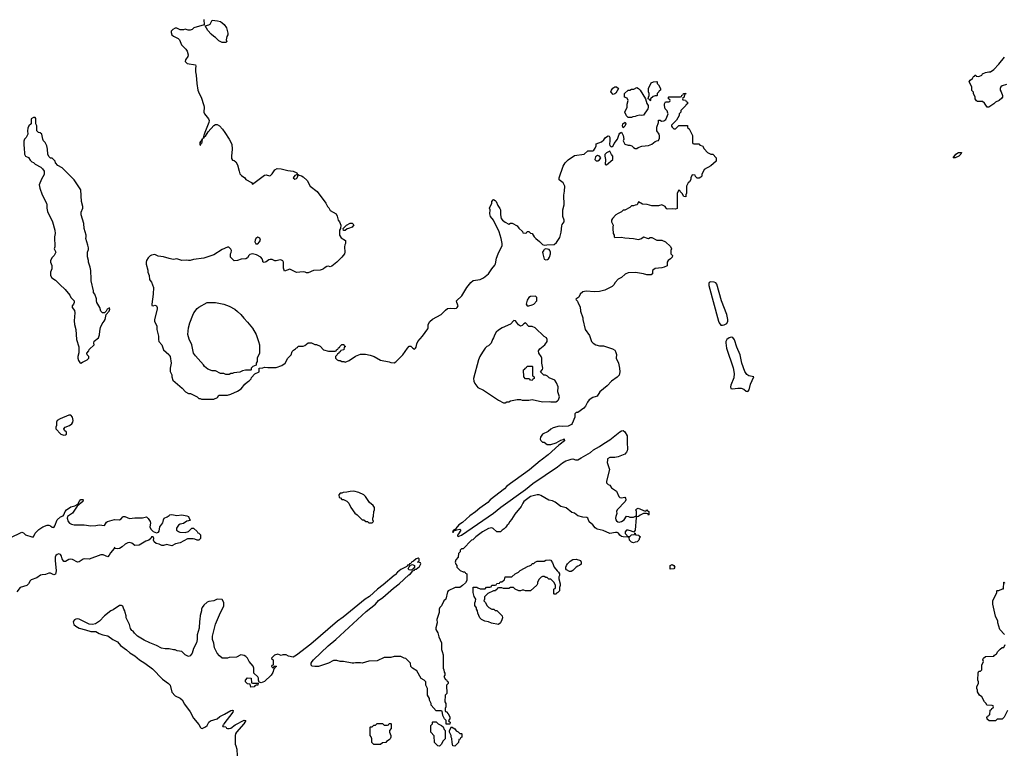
# Model space of a CAD drawing. Header units: inches. Extents: x 1861287 to 2052918, y 204622 to 437896.
# Tile 5 of 215: x 1908225 to 1919914, y 276520 to 285228. Entities that reach past the tile are written whole.
import ezdxf

# ---------------------------------------------------------------- set-up
doc = ezdxf.new("R2010")
doc.units = ezdxf.units.IN
doc.header["$MEASUREMENT"] = 0
for name, color, linetype in [('B9207', 7, 'Continuous'), ('B9208', 7, 'Continuous'), ('B9217', 7, 'Continuous'), ('B9218', 7, 'Continuous')]:
    doc.layers.add(name, color=color, linetype=linetype)

msp = doc.modelspace()

# ---------------------------------------------------------------- linework, layer by layer
at = {"layer": 'B9207', "color": 5}
for points, elevation in [([(1908110, 279079), (1908250, 279143), (1908270, 279138), (1908295, 279115), (1908370, 279088), (1908389, 279091), (1908407, 279133), (1908450, 279176), (1908498, 279210), (1908550, 279227), (1908570, 279227), (1908590, 279221), (1908610, 279206), (1908630, 279202), (1908641, 279219), (1908668, 279292), (1908710, 279327), (1908740, 279340), (1908750, 279350), (1908764, 279390), (1908780, 279410), (1908830, 279445), (1908881, 279459), (1908906, 279474), (1908918, 279482), (1908929, 279510), (1908950, 279532), (1908974, 279534), (1908977, 279530), (1908973, 279507), (1908906, 279454), (1908850, 279370), (1908791, 279330), (1908787, 279310), (1908800, 279270), (1908817, 279250), (1908839, 279239), (1908872, 279232), (1908990, 279233), (1909070, 279221), (1909130, 279223), (1909170, 279230), (1909230, 279225), (1909255, 279265), (1909267, 279273), (1909350, 279296), (1909410, 279292), (1909430, 279302), (1909450, 279328), (1909458, 279330), (1909472, 279332), (1909530, 279306), (1909590, 279315), (1909684, 279316), (1909730, 279327), (1909750, 279308), (1909773, 279270), (1909777, 279250), (1909770, 279210), (1909781, 279181), (1909810, 279153), (1909850, 279138), (1909874, 279146), (1909882, 279158), (1909890, 279210), (1909923, 279257), (1909929, 279270), (1909930, 279292), (1909939, 279310), (1909975, 279325), (1910000, 279344)], 120), ([(1910000, 278990), (1909970, 278998), (1909933, 278987), (1909912, 278988), (1909882, 279002), (1909845, 279010), (1909821, 279030), (1909814, 279050), (1909819, 279070), (1909810, 279088), (1909790, 279088), (1909781, 279070), (1909759, 279050), (1909722, 279038), (1909643, 278990), (1909590, 278987), (1909555, 279015), (1909530, 279022), (1909510, 279020), (1909476, 279004), (1909442, 278970), (1909410, 278952), (1909387, 278947), (1909358, 278950), (1909350, 278966), (1909347, 278950), (1909302, 278898), (1909288, 278870), (1909270, 278854), (1909216, 278876), (1909186, 278874), (1909050, 278824), (1908990, 278828), (1908977, 278823), (1908930, 278792), (1908910, 278787), (1908850, 278821), (1908830, 278825), (1908810, 278820), (1908770, 278795), (1908750, 278795), (1908728, 278828), (1908721, 278861), (1908710, 278879), (1908690, 278887), (1908670, 278881), (1908653, 278867), (1908646, 278850), (1908644, 278810), (1908656, 278684), (1908650, 278647), (1908630, 278637), (1908590, 278658), (1908570, 278660), (1908530, 278642), (1908490, 278640), (1908470, 278634), (1908430, 278601), (1908362, 278578), (1908350, 278566), (1908329, 278531), (1908310, 278513), (1908230, 278489), (1908190, 278438)], 120), ([(1910000, 277761), (1909950, 277761), (1909910, 277769), (1909850, 277801), (1909768, 277830), (1909702, 277862), (1909622, 277910), (1909586, 277946), (1909570, 277968), (1909556, 277976), (1909540, 278000), (1909529, 278050), (1909489, 278129), (1909489, 278150), (1909475, 278190), (1909473, 278213), (1909462, 278230), (1909450, 278266), (1909435, 278275), (1909410, 278274), (1909336, 278224), (1909305, 278210), (1909230, 278153), (1909172, 278088), (1909123, 278057), (1909090, 278049), (1909050, 278052), (1908930, 278113), (1908910, 278117), (1908890, 278114), (1908874, 278106), (1908863, 278090), (1908861, 278079), (1908868, 278050), (1908890, 278028), (1908930, 278004), (1909007, 277987), (1909070, 277966), (1909130, 277964), (1909170, 277941), (1909210, 277927), (1909270, 277916), (1909330, 277871), (1909384, 277844), (1909421, 277801), (1909491, 277750), (1909533, 277713), (1909590, 277677), (1909647, 277630), (1909711, 277590), (1909801, 277521), (1909919, 277399), (1909991, 277350), (1910000, 277341)], 140)]:
    msp.add_lwpolyline(points, dxfattribs=dict(at, elevation=elevation))
at = {"layer": 'B9208', "color": 5, "elevation": 140}
for points in [[(1908390, 284068), (1908362, 284050), (1908362, 283990), (1908332, 283968), (1908320, 283940), (1908316, 283910), (1908322, 283870), (1908302, 283830), (1908282, 283810), (1908272, 283788), (1908272, 283732), (1908278, 283710), (1908281, 283630), (1908292, 283610), (1908331, 283591), (1908350, 283562), (1908370, 283542), (1908390, 283532), (1908410, 283512), (1908477, 283477), (1908497, 283457), (1908514, 283430), (1908514, 283390), (1908484, 283336), (1908454, 283266), (1908462, 283230), (1908491, 283150), (1908541, 283050), (1908546, 283030), (1908547, 282990), (1908556, 282950), (1908616, 282830), (1908641, 282730), (1908645, 282690), (1908638, 282650), (1908642, 282530), (1908634, 282510), (1908652, 282470), (1908634, 282430), (1908610, 282406), (1908592, 282370), (1908592, 282350), (1908606, 282310), (1908606, 282270), (1908591, 282230), (1908592, 282192), (1908605, 282165), (1908650, 282138), (1908703, 282083), (1908766, 282026), (1908820, 281960), (1908832, 281930), (1908871, 281890), (1908871, 281870), (1908862, 281850), (1908847, 281833), (1908846, 281810), (1908875, 281775), (1908881, 281750), (1908872, 281652), (1908876, 281610), (1908891, 281550), (1908898, 281430), (1908925, 281345), (1908927, 281273), (1908914, 281230), (1908914, 281210), (1908922, 281182), (1908940, 281160), (1908950, 281152), (1908970, 281162), (1909026, 281190), (1909046, 281210), (1909046, 281230), (1909026, 281250), (1909022, 281270), (1909044, 281296), (1909050, 281312), (1909108, 281370), (1909104, 281390), (1909110, 281412), (1909162, 281450), (1909173, 281487), (1909175, 281530), (1909185, 281575), (1909203, 281617), (1909229, 281650), (1909239, 281670), (1909253, 281727), (1909288, 281770), (1909293, 281793), (1909290, 281806), (1909262, 281790), (1909252, 281768), (1909233, 281747), (1909207, 281747), (1909186, 281770), (1909178, 281810), (1909142, 281870), (1909135, 281890), (1909135, 281915), (1909115, 281970), (1909102, 281990), (1909102, 282010), (1909075, 282130), (1909075, 282190), (1909069, 282209), (1909069, 282249), (1909062, 282290), (1909042, 282350), (1909042, 282370), (1909028, 282412), (1909028, 282470), (1909040, 282500), (1909040, 282520), (1909035, 282550), (1909009, 282630), (1909015, 282650), (1909015, 282670), (1908989, 282750), (1908988, 282808), (1908955, 282910), (1908956, 282944), (1908975, 282990), (1908975, 283010), (1908958, 283070), (1908949, 283210), (1908870, 283329), (1908730, 283469), (1908676, 283496), (1908648, 283528), (1908646, 283550), (1908610, 283586), (1908590, 283586), (1908570, 283606), (1908558, 283630), (1908555, 283690), (1908548, 283730), (1908528, 283770), (1908508, 283790), (1908498, 283810), (1908486, 283870), (1908467, 283887), (1908448, 283888), (1908428, 283908), (1908428, 283970), (1908418, 283990), (1908415, 284055), (1908410, 284066)], [(1908807, 280533), (1908705, 280490), (1908671, 280470), (1908663, 280450), (1908662, 280410), (1908654, 280390), (1908654, 280370), (1908712, 280310), (1908750, 280296), (1908770, 280301), (1908782, 280310), (1908782, 280330), (1908758, 280350), (1908748, 280372), (1908766, 280390), (1908815, 280410), (1908842, 280430), (1908854, 280450), (1908859, 280470), (1908853, 280510), (1908830, 280532)]]:
    msp.add_lwpolyline(points, close=True, dxfattribs=at)
msp.add_lwpolyline([(1910000, 282393), (1909930, 282414), (1909870, 282422), (1909830, 282439), (1909790, 282434), (1909774, 282426), (1909750, 282402), (1909731, 282370), (1909727, 282350), (1909727, 282327), (1909744, 282256), (1909745, 282230), (1909761, 282190), (1909765, 282145), (1909772, 282132), (1909790, 282114), (1909814, 282050), (1909811, 281971), (1909792, 281852), (1909794, 281834), (1909810, 281832), (1909830, 281838), (1909850, 281832), (1909858, 281810), (1909858, 281790), (1909826, 281670), (1909826, 281650), (1909851, 281590), (1909851, 281550), (1909871, 281470), (1909871, 281430), (1909878, 281410), (1909911, 281370), (1909931, 281311), (1909994, 281254), (1910000, 281246)], dxfattribs=at)
at = {"layer": 'B9217', "color": 5}
for points, elevation in [([(1915203, 280000), (1915199, 279970), (1915227, 279890), (1915191, 279750), (1915191, 279731), (1915210, 279712), (1915230, 279702), (1915252, 279672), (1915311, 279631), (1915338, 279570), (1915350, 279558), (1915370, 279551), (1915410, 279562), (1915418, 279550), (1915421, 279530), (1915411, 279510), (1915318, 279410), (1915311, 279390), (1915315, 279365), (1915301, 279330), (1915298, 279310), (1915301, 279290), (1915310, 279278), (1915327, 279267), (1915343, 279263), (1915368, 279270), (1915402, 279290), (1915430, 279334), (1915452, 279332), (1915470, 279322), (1915510, 279322), (1915534, 279334), (1915546, 279334), (1915548, 279390), (1915538, 279410), (1915550, 279422), (1915569, 279431), (1915650, 279394), (1915662, 279398), (1915670, 279411), (1915678, 279398), (1915694, 279390), (1915694, 279350), (1915690, 279346), (1915682, 279362), (1915667, 279367), (1915630, 279368), (1915590, 279348), (1915570, 279329), (1915552, 279328), (1915542, 279318), (1915531, 279169), (1915514, 279146), (1915490, 279158), (1915450, 279169), (1915430, 279168), (1915412, 279150), (1915412, 279130), (1915434, 279110), (1915438, 279098), (1915450, 279094), (1915470, 279094), (1915490, 279114), (1915522, 279118), (1915526, 279134), (1915530, 279134), (1915534, 279114), (1915574, 279110), (1915578, 279098), (1915594, 279090), (1915582, 279078), (1915574, 279050), (1915554, 279030), (1915533, 279027), (1915510, 279018), (1915490, 279026), (1915466, 279050), (1915462, 279082), (1915447, 279087), (1915390, 279089), (1915370, 279095), (1915349, 279109), (1915332, 279132), (1915319, 279139), (1915300, 279140), (1915230, 279129), (1915150, 279164), (1915082, 279182), (1915058, 279198), (1915029, 279230), (1914986, 279266), (1914968, 279310), (1914958, 279318), (1914910, 279324), (1914850, 279339), (1914810, 279369), (1914780, 279380), (1914712, 279432), (1914649, 279449), (1914583, 279503), (1914550, 279517), (1914506, 279526), (1914410, 279582), (1914390, 279589), (1914370, 279589), (1914288, 279570), (1914211, 279510), (1914196, 279490), (1914178, 279450), (1914102, 279358), (1914065, 279295), (1914042, 279270), (1914024, 279236), (1914012, 279228), (1913997, 279203), (1913977, 279183), (1913954, 279170), (1913934, 279150), (1913890, 279148), (1913846, 279190), (1913830, 279198), (1913790, 279189), (1913718, 279150), (1913638, 279090), (1913606, 279054), (1913590, 279048), (1913490, 278946), (1913470, 278946), (1913454, 278930), (1913454, 278910), (1913434, 278890), (1913432, 278848), (1913404, 278816), (1913394, 278790), (1913404, 278764), (1913414, 278750), (1913414, 278730), (1913454, 278690), (1913490, 278674), (1913510, 278674), (1913518, 278658), (1913534, 278650), (1913532, 278570), (1913517, 278543), (1913482, 278510), (1913450, 278489), (1913393, 278487), (1913310, 278448), (1913302, 278438), (1913282, 278350), (1913262, 278330), (1913232, 278270), (1913211, 278249), (1913205, 278230), (1913205, 278190), (1913178, 278110), (1913181, 278070), (1913167, 278010), (1913167, 277990), (1913187, 277950), (1913201, 277901), (1913231, 277831), (1913232, 277752), (1913242, 277730), (1913252, 277690), (1913252, 277530), (1913262, 277510), (1913264, 277484), (1913272, 277470), (1913272, 277448), (1913262, 277430), (1913278, 277398), (1913290, 277394), (1913298, 277378), (1913312, 277370), (1913312, 277350), (1913293, 277327), (1913294, 277230), (1913274, 277210), (1913272, 277130), (1913282, 277110), (1913282, 277070), (1913274, 277050), (1913274, 277030), (1913278, 277018), (1913290, 277014), (1913312, 276990), (1913332, 276952), (1913332, 276928), (1913314, 276910), (1913318, 276898), (1913334, 276890), (1913333, 276867), (1913287, 276867), (1913286, 276910), (1913266, 276930), (1913248, 276970), (1913242, 277022), (1913230, 277026), (1913170, 277026), (1913108, 277090), (1913108, 277110), (1913089, 277149), (1913088, 277170), (1913068, 277210), (1913066, 277290), (1913048, 277328), (1913046, 277370), (1913026, 277390), (1912989, 277409), (1912940, 277500), (1912889, 277529), (1912869, 277549), (1912866, 277590), (1912807, 277647), (1912790, 277648), (1912750, 277668), (1912670, 277668), (1912630, 277658), (1912550, 277658), (1912470, 277618), (1912370, 277613), (1912290, 277589), (1912270, 277594), (1912210, 277595), (1912190, 277589), (1912170, 277589), (1912070, 277609), (1912029, 277609), (1911990, 277622), (1911950, 277622), (1911890, 277589), (1911774, 277550), (1911730, 277549), (1911695, 277555), (1911685, 277565), (1911687, 277590), (1911695, 277610), (1911712, 277630), (1911886, 277794), (1911978, 277870), (1912338, 278202), (1912450, 278289), (1912485, 278335), (1912537, 278370), (1912661, 278479), (1912729, 278530), (1912843, 278637), (1912864, 278650), (1912893, 278687), (1912910, 278694), (1912915, 278705), (1912930, 278707), (1912970, 278738), (1912986, 278770), (1912982, 278782), (1912948, 278790), (1912962, 278798), (1912966, 278810), (1912966, 278830), (1912955, 278835), (1912930, 278828), (1912899, 278801), (1912878, 278790), (1912867, 278773), (1912854, 278770), (1912846, 278754), (1912830, 278752), (1912821, 278739), (1912750, 278700), (1912711, 278670), (1912682, 278638), (1912670, 278631), (1912540, 278520), (1912473, 278470), (1912377, 278383), (1912325, 278350), (1912065, 278135), (1911999, 278090), (1911683, 277817), (1911510, 277684), (1911470, 277663), (1911414, 277674), (1911390, 277688), (1911350, 277688), (1911330, 277682), (1911290, 277695), (1911250, 277686), (1911214, 277650), (1911218, 277638), (1911234, 277630), (1911234, 277566), (1911218, 277562), (1911214, 277550), (1911230, 277534), (1911242, 277538), (1911246, 277554), (1911270, 277554), (1911274, 277550), (1911258, 277542), (1911254, 277530), (1911242, 277518), (1911230, 277478), (1911210, 277446), (1911130, 277373), (1911090, 277355), (1911066, 277366), (1911058, 277390), (1911058, 277410), (1911050, 277426), (1911006, 277470), (1911006, 277530), (1910996, 277556), (1910948, 277610), (1910928, 277650), (1910908, 277670), (1910890, 277682), (1910850, 277688), (1910797, 277663), (1910710, 277658), (1910690, 277648), (1910630, 277648), (1910596, 277676), (1910569, 277709), (1910538, 277770), (1910528, 277828), (1910515, 277870), (1910515, 277910), (1910549, 278051), (1910595, 278165), (1910648, 278270), (1910648, 278310), (1910627, 278347), (1910570, 278348), (1910530, 278328), (1910470, 278322), (1910450, 278315), (1910410, 278278), (1910392, 278250), (1910385, 278230), (1910385, 278210), (1910366, 278154), (1910365, 278110), (1910358, 278090), (1910355, 278005), (1910332, 277928), (1910331, 277870), (1910322, 277830), (1910290, 277766), (1910271, 277710), (1910250, 277678), (1910230, 277669), (1910190, 277689), (1910149, 277729), (1910095, 277735), (1910070, 277749), (1910050, 277749), (1910001, 277761), (1910000, 277761)], 140), ([(1914415, 280000), (1914402, 279990), (1914277, 279883), (1914009, 279691), (1913979, 279661), (1913810, 279530), (1913781, 279499), (1913687, 279430), (1913635, 279385), (1913570, 279340), (1913480, 279260), (1913439, 279230), (1913402, 279190), (1913400, 279180), (1913374, 279170), (1913378, 279162), (1913370, 279166), (1913362, 279150), (1913365, 279145), (1913374, 279146), (1913380, 279160), (1913406, 279170), (1913402, 279178), (1913414, 279174), (1913450, 279182), (1913462, 279170), (1913436, 279124), (1913422, 279110), (1913422, 279102), (1913430, 279094), (1913468, 279110), (1913850, 279372), (1913937, 279443), (1914230, 279650), (1914318, 279722), (1914610, 279919), (1914670, 279967), (1914710, 279990), (1914736, 280000)], 140), ([(1910000, 279344), (1910009, 279350), (1910030, 279354), (1910090, 279342), (1910150, 279350), (1910210, 279339), (1910230, 279331), (1910241, 279301), (1910251, 279289), (1910230, 279278), (1910210, 279275), (1910171, 279249), (1910130, 279239), (1910110, 279229), (1910087, 279193), (1910087, 279167), (1910110, 279151), (1910126, 279146), (1910190, 279141), (1910230, 279151), (1910270, 279192), (1910290, 279192), (1910333, 279153), (1910338, 279138), (1910353, 279133), (1910372, 279112), (1910372, 279068), (1910352, 279048), (1910330, 279048), (1910302, 279062), (1910285, 279065), (1910216, 279064), (1910130, 279019), (1910074, 279006), (1910030, 278983), (1910000, 278990)], 120), ([(1919915, 277930), (1919862, 277990), (1919838, 278070), (1919838, 278090), (1919809, 278149), (1919778, 278290), (1919778, 278330), (1919826, 278430), (1919826, 278450), (1919830, 278454), (1919850, 278454), (1919894, 278474), (1919906, 278474), (1919907, 278553), (1919914, 278550), (1919918, 278538)], 140), ([(1919952, 277028), (1919914, 276950), (1919890, 276926), (1919830, 276926), (1919810, 276906), (1919733, 276907), (1919710, 276926), (1919707, 276953), (1919722, 276958), (1919727, 276973), (1919742, 276978), (1919747, 277033), (1919762, 277038), (1919767, 277053), (1919782, 277058), (1919786, 277070), (1919782, 277082), (1919770, 277086), (1919706, 277090), (1919698, 277110), (1919678, 277130), (1919649, 277189), (1919618, 277210), (1919595, 277250), (1919595, 277270), (1919589, 277291), (1919589, 277311), (1919606, 277350), (1919606, 277370), (1919598, 277390), (1919603, 277477), (1919610, 277494), (1919630, 277494), (1919646, 277510), (1919647, 277567), (1919666, 277610), (1919658, 277630), (1919666, 277650), (1919690, 277671), (1919790, 277674), (1919796, 277684), (1919820, 277700), (1919838, 277730), (1919863, 277757), (1919890, 277774), (1919910, 277774), (1919926, 277810)], 140), ([(1910000, 277341), (1910010, 277330), (1910030, 277246), (1910070, 277201), (1910130, 277174), (1910153, 277153), (1910182, 277102), (1910250, 277011), (1910290, 276936), (1910350, 276861), (1910370, 276825), (1910378, 276818), (1910390, 276814), (1910430, 276833), (1910450, 276850), (1910472, 276888), (1910490, 276905), (1910570, 276930), (1910602, 276958), (1910656, 276984), (1910730, 277030), (1910750, 277033), (1910758, 277030), (1910755, 277010), (1910647, 276870), (1910645, 276855), (1910634, 276850), (1910638, 276838), (1910670, 276834), (1910678, 276818), (1910693, 276813), (1910713, 276813), (1910730, 276818), (1910784, 276856), (1910890, 276913), (1910910, 276911), (1910886, 276870), (1910799, 276770), (1910787, 276750), (1910783, 276730), (1910781, 276630), (1910791, 276610), (1910801, 276570), (1910806, 276490)], 140)]:
    msp.add_lwpolyline(points, dxfattribs=dict(at, elevation=elevation))
at = {"layer": 'B9217', "color": 5, "elevation": 140}
for points in [[(1912190, 279633), (1912150, 279629), (1912110, 279618), (1912065, 279615), (1912050, 279606), (1912030, 279606), (1912014, 279590), (1912018, 279558), (1912033, 279553), (1912050, 279534), (1912070, 279534), (1912110, 279512), (1912131, 279491), (1912157, 279437), (1912205, 279370), (1912231, 279351), (1912290, 279292), (1912310, 279292), (1912333, 279273), (1912352, 279272), (1912370, 279254), (1912410, 279254), (1912426, 279270), (1912418, 279290), (1912418, 279310), (1912427, 279333), (1912428, 279390), (1912438, 279410), (1912436, 279436), (1912420, 279460), (1912378, 279498), (1912329, 279570), (1912310, 279589), (1912250, 279617)], [(1914570, 278408), (1914567, 278413), (1914567, 278467), (1914570, 278474), (1914582, 278478), (1914586, 278490), (1914586, 278510), (1914570, 278546), (1914530, 278586), (1914508, 278588), (1914487, 278607), (1914470, 278608), (1914450, 278618), (1914430, 278618), (1914414, 278610), (1914390, 278586), (1914372, 278550), (1914372, 278530), (1914364, 278516), (1914290, 278448), (1914230, 278448), (1914210, 278458), (1914190, 278458), (1914170, 278448), (1914150, 278448), (1914106, 278470), (1914087, 278487), (1914050, 278488), (1914030, 278478), (1913970, 278478), (1913950, 278486), (1913910, 278486), (1913898, 278482), (1913894, 278470), (1913878, 278462), (1913874, 278450), (1913850, 278448), (1913784, 278416), (1913750, 278386), (1913744, 278376), (1913742, 278350), (1913734, 278330), (1913754, 278310), (1913770, 278274), (1913794, 278250), (1913830, 278232), (1913852, 278232), (1913870, 278214), (1913890, 278214), (1913954, 278150), (1913958, 278130), (1913950, 278106), (1913932, 278070), (1913910, 278049), (1913824, 278064), (1913790, 278079), (1913746, 278090), (1913708, 278108), (1913687, 278127), (1913663, 278183), (1913658, 278210), (1913648, 278232), (1913648, 278248), (1913627, 278273), (1913627, 278307), (1913636, 278324), (1913638, 278350), (1913620, 278380), (1913608, 278430), (1913607, 278493), (1913650, 278494), (1913664, 278484), (1913690, 278474), (1913750, 278474), (1913768, 278492), (1913807, 278493), (1913822, 278498), (1913830, 278514), (1913870, 278514), (1913882, 278518), (1913890, 278534), (1913922, 278538), (1913930, 278554), (1913950, 278554), (1913967, 278573), (1913982, 278578), (1913987, 278613), (1914067, 278613), (1914106, 278650), (1914146, 278670), (1914166, 278690), (1914260, 278740), (1914276, 278744), (1914302, 278758), (1914310, 278774), (1914330, 278774), (1914346, 278790), (1914370, 278802), (1914450, 278802), (1914470, 278812), (1914510, 278818), (1914530, 278811), (1914550, 278782), (1914571, 278730), (1914604, 278684), (1914622, 278670), (1914632, 278650), (1914632, 278630), (1914625, 278615), (1914625, 278590), (1914642, 278530), (1914642, 278510), (1914632, 278490), (1914634, 278450), (1914613, 278427), (1914598, 278422), (1914592, 278408)], [(1914750, 278678), (1914716, 278696), (1914708, 278710), (1914709, 278730), (1914715, 278750), (1914729, 278770), (1914758, 278802), (1914790, 278819), (1914830, 278824), (1914882, 278810), (1914891, 278790), (1914890, 278766), (1914872, 278748), (1914850, 278742), (1914830, 278729), (1914790, 278688), (1914770, 278678)], [(1912870, 278695), (1912850, 278698), (1912838, 278710), (1912848, 278732), (1912866, 278754), (1912890, 278762), (1912912, 278750), (1912912, 278728), (1912894, 278706), (1912890, 278706), (1912882, 278698)], [(1915947, 278707), (1915949, 278751), (1915970, 278762), (1915991, 278751), (1916002, 278730), (1915990, 278709)], [(1910990, 277354), (1911054, 277354), (1911051, 277330), (1911032, 277328), (1911018, 277322), (1911010, 277308), (1910967, 277307), (1910962, 277342), (1910930, 277346), (1910906, 277370), (1910906, 277390), (1910930, 277414), (1910973, 277413), (1910978, 277358)], [(1912430, 276626), (1912407, 276647), (1912406, 276690), (1912396, 276716), (1912386, 276730), (1912386, 276830), (1912390, 276834), (1912410, 276834), (1912430, 276854), (1912450, 276854), (1912470, 276874), (1912530, 276874), (1912550, 276854), (1912590, 276854), (1912602, 276858), (1912610, 276874), (1912630, 276874), (1912634, 276870), (1912633, 276813), (1912614, 276790), (1912614, 276770), (1912632, 276730), (1912632, 276710), (1912622, 276690), (1912610, 276678), (1912580, 276660), (1912570, 276648), (1912530, 276646), (1912510, 276626)], [(1913210, 276606), (1913187, 276607), (1913148, 276648), (1913147, 276727), (1913106, 276770), (1913106, 276850), (1913126, 276870), (1913126, 276890), (1913130, 276894), (1913170, 276894), (1913194, 276870), (1913234, 276850), (1913253, 276833), (1913264, 276804), (1913274, 276790), (1913274, 276690), (1913252, 276668), (1913230, 276626)], [(1913450, 276754), (1913470, 276754), (1913474, 276750), (1913474, 276710), (1913458, 276702), (1913453, 276687), (1913438, 276682), (1913434, 276650), (1913390, 276606), (1913368, 276610), (1913358, 276650), (1913356, 276696), (1913346, 276710), (1913346, 276730), (1913336, 276756), (1913326, 276770), (1913326, 276790), (1913350, 276834), (1913391, 276811), (1913405, 276785), (1913430, 276774)]]:
    msp.add_lwpolyline(points, close=True, dxfattribs=at)
at = {"layer": 'B9218', "color": 5, "elevation": 140}
for points in [[(1910411, 285230), (1910414, 285166), (1910294, 285130), (1910274, 285110), (1910250, 285104), (1910225, 285105), (1910190, 285114), (1910170, 285109), (1910130, 285108), (1910090, 285128), (1910070, 285128), (1910042, 285110), (1910022, 285090), (1910024, 285076), (1910032, 285050), (1910050, 285032), (1910105, 285005), (1910122, 284990), (1910146, 284930), (1910198, 284878), (1910214, 284854), (1910224, 284810), (1910219, 284790), (1910195, 284750), (1910191, 284730), (1910214, 284710), (1910310, 284692), (1910317, 284677), (1910311, 284649), (1910311, 284610), (1910321, 284570), (1910326, 284470), (1910339, 284390), (1910356, 284350), (1910381, 284310), (1910411, 284211), (1910414, 284190), (1910411, 284130), (1910419, 284110), (1910465, 284050), (1910473, 284030), (1910472, 284008), (1910422, 283890), (1910416, 283864), (1910410, 283858), (1910404, 283824), (1910410, 283822), (1910418, 283842), (1910430, 283846), (1910462, 283898), (1910530, 283971), (1910550, 283984), (1910570, 283982), (1910595, 283970), (1910633, 283930), (1910662, 283890), (1910713, 283810), (1910742, 283750), (1910749, 283690), (1910738, 283610), (1910741, 283581), (1910750, 283562), (1910770, 283558), (1910790, 283542), (1910810, 283505), (1910829, 283429), (1910840, 283400), (1910858, 283378), (1910896, 283350), (1910911, 283331), (1910977, 283297), (1910990, 283274), (1911130, 283384), (1911150, 283387), (1911190, 283375), (1911203, 283377), (1911223, 283397), (1911254, 283446), (1911280, 283460), (1911330, 283457), (1911410, 283436), (1911470, 283432), (1911514, 283410), (1911518, 283398), (1911544, 283384), (1911570, 283376), (1911590, 283361), (1911638, 283318), (1911673, 283253), (1911755, 283190), (1911859, 283050), (1911878, 283010), (1911894, 282994), (1911910, 282965), (1911982, 282922), (1911995, 282895), (1912007, 282847), (1912022, 282830), (1912038, 282790), (1912034, 282750), (1912022, 282730), (1912022, 282670), (1912040, 282640), (1912093, 282607), (1912094, 282570), (1912085, 282555), (1912082, 282530), (1912085, 282470), (1912081, 282450), (1912051, 282410), (1911990, 282349), (1911930, 282303), (1911910, 282295), (1911890, 282301), (1911870, 282298), (1911850, 282287), (1911831, 282269), (1911817, 282263), (1911790, 282256), (1911711, 282249), (1911650, 282222), (1911630, 282223), (1911612, 282232), (1911590, 282235), (1911510, 282229), (1911430, 282268), (1911370, 282242), (1911357, 282277), (1911358, 282350), (1911347, 282367), (1911334, 282374), (1911316, 282376), (1911270, 282364), (1911254, 282366), (1911221, 282381), (1911197, 282383), (1911183, 282377), (1911150, 282352), (1911126, 282346), (1911113, 282353), (1911113, 282367), (1911104, 282390), (1911087, 282410), (1911037, 282437), (1910990, 282450), (1910958, 282442), (1910944, 282430), (1910930, 282402), (1910911, 282389), (1910853, 282387), (1910812, 282368), (1910770, 282366), (1910728, 282408), (1910728, 282450), (1910736, 282464), (1910738, 282490), (1910730, 282506), (1910707, 282527), (1910690, 282528), (1910630, 282502), (1910530, 282435), (1910410, 282399), (1910290, 282382), (1910250, 282369), (1910230, 282369), (1910210, 282375), (1910150, 282369), (1910090, 282389), (1910050, 282381), (1910030, 282384), (1910000, 282393)], [(1919941, 284459), (1919890, 284444), (1919871, 284430), (1919865, 284410), (1919866, 284390), (1919878, 284370), (1919891, 284330), (1919891, 284310), (1919884, 284296), (1919854, 284270), (1919810, 284248), (1919791, 284229), (1919730, 284189), (1919710, 284188), (1919678, 284238), (1919656, 284256), (1919596, 284256), (1919583, 284263), (1919568, 284290), (1919568, 284310), (1919548, 284350), (1919547, 284367), (1919528, 284388), (1919528, 284430), (1919498, 284490), (1919509, 284511), (1919538, 284530), (1919550, 284554), (1919562, 284558), (1919566, 284570), (1919574, 284570), (1919578, 284558), (1919610, 284554), (1919646, 284570), (1919656, 284584), (1919690, 284602), (1919730, 284611), (1919750, 284611), (1919790, 284638), (1919850, 284701), (1919917, 284783)], [(1910000, 281246), (1910011, 281230), (1910021, 281150), (1910011, 281090), (1910011, 281051), (1910030, 281014), (1910031, 280990), (1910042, 280950), (1910154, 280854), (1910192, 280810), (1910230, 280791), (1910254, 280790), (1910332, 280752), (1910353, 280733), (1910367, 280733), (1910385, 280725), (1910530, 280722), (1910575, 280745), (1910590, 280772), (1910690, 280772), (1910730, 280782), (1910810, 280818), (1910853, 280847), (1910898, 280902), (1910929, 280931), (1910950, 280942), (1910974, 280966), (1910978, 280982), (1911016, 281024), (1911066, 281050), (1911067, 281093), (1911110, 281094), (1911130, 281102), (1911170, 281098), (1911270, 281101), (1911338, 281122), (1911375, 281150), (1911409, 281210), (1911448, 281250), (1911458, 281290), (1911475, 281305), (1911500, 281320), (1911510, 281334), (1911522, 281338), (1911530, 281354), (1911590, 281354), (1911610, 281362), (1911650, 281391), (1911690, 281391), (1911730, 281372), (1911750, 281371), (1911790, 281351), (1911830, 281311), (1911890, 281294), (1911970, 281294), (1911982, 281298), (1911986, 281310), (1912002, 281318), (1912010, 281334), (1912022, 281338), (1912026, 281350), (1912050, 281374), (1912073, 281373), (1912078, 281358), (1912092, 281350), (1912078, 281342), (1912072, 281310), (1912038, 281302), (1912030, 281286), (1912018, 281282), (1912012, 281268), (1911998, 281262), (1911994, 281250), (1911974, 281230), (1911974, 281210), (1911994, 281190), (1912010, 281182), (1912030, 281182), (1912050, 281172), (1912072, 281172), (1912090, 281162), (1912138, 281182), (1912210, 281236), (1912270, 281259), (1912330, 281259), (1912387, 281247), (1912432, 281230), (1912508, 281188), (1912610, 281167), (1912630, 281159), (1912670, 281156), (1912690, 281167), (1912773, 281250), (1912830, 281330), (1912850, 281351), (1912870, 281351), (1912891, 281330), (1912910, 281319), (1912923, 281330), (1912930, 281339), (1912940, 281380), (1912952, 281408), (1913007, 281470), (1913070, 281558), (1913075, 281570), (1913075, 281610), (1913095, 281645), (1913127, 281673), (1913230, 281730), (1913279, 281781), (1913302, 281798), (1913335, 281805), (1913390, 281800), (1913410, 281804), (1913420, 281810), (1913430, 281830), (1913413, 281870), (1913412, 281890), (1913473, 281950), (1913535, 282050), (1913582, 282110), (1913609, 282131), (1913690, 282144), (1913730, 282163), (1913790, 282211), (1913830, 282271), (1913866, 282314), (1913873, 282330), (1913884, 282396), (1913905, 282450), (1913952, 282548), (1913953, 282570), (1913941, 282630), (1913915, 282710), (1913850, 282848), (1913815, 282890), (1913805, 282925), (1913809, 282970), (1913802, 282990), (1913828, 283050), (1913828, 283070), (1913846, 283090), (1913850, 283092), (1913870, 283082), (1913882, 283070), (1913902, 283022), (1913926, 282986), (1913931, 282970), (1913931, 282910), (1913941, 282870), (1913958, 282850), (1913990, 282826), (1914030, 282802), (1914050, 282814), (1914070, 282814), (1914130, 282782), (1914150, 282754), (1914193, 282713), (1914198, 282698), (1914230, 282694), (1914242, 282698), (1914250, 282714), (1914270, 282714), (1914290, 282694), (1914310, 282692), (1914332, 282652), (1914352, 282630), (1914397, 282597), (1914430, 282559), (1914450, 282551), (1914483, 282557), (1914570, 282561), (1914597, 282583), (1914637, 282643), (1914653, 282707), (1914659, 282781), (1914664, 282796), (1914689, 282830), (1914689, 282850), (1914674, 282890), (1914674, 282970), (1914689, 283030), (1914686, 283146), (1914694, 283194), (1914695, 283250), (1914678, 283290), (1914630, 283328), (1914628, 283350), (1914675, 283490), (1914702, 283530), (1914737, 283563), (1914810, 283616), (1914927, 283633), (1914968, 283672), (1915030, 283672), (1915040, 283680), (1915056, 283704), (1915068, 283730), (1915070, 283754), (1915130, 283778), (1915158, 283802), (1915179, 283830), (1915210, 283851), (1915224, 283844), (1915231, 283831), (1915231, 283790), (1915225, 283750), (1915230, 283734), (1915241, 283721), (1915250, 283718), (1915258, 283722), (1915270, 283732), (1915281, 283759), (1915321, 283810), (1915342, 283870), (1915350, 283882), (1915370, 283894), (1915390, 283854), (1915398, 283810), (1915391, 283790), (1915410, 283752), (1915450, 283738), (1915470, 283738), (1915491, 283731), (1915512, 283710), (1915530, 283701), (1915550, 283698), (1915569, 283711), (1915610, 283725), (1915690, 283735), (1915730, 283751), (1915770, 283782), (1915790, 283792), (1915810, 283794), (1915820, 283820), (1915822, 283850), (1915815, 283870), (1915788, 283908), (1915789, 283951), (1915807, 284007), (1915810, 284034), (1915830, 284034), (1915845, 284025), (1915870, 284026), (1915896, 284044), (1915909, 284070), (1915922, 284110), (1915920, 284120), (1915910, 284146), (1915888, 284170), (1915878, 284210), (1915878, 284230), (1915890, 284254), (1915930, 284254), (1915942, 284258), (1915946, 284270), (1915942, 284282), (1915926, 284290), (1915926, 284310), (1915930, 284314), (1916070, 284314), (1916082, 284318), (1916087, 284333), (1916102, 284338), (1916107, 284353), (1916130, 284354), (1916133, 284347), (1916118, 284342), (1916113, 284307), (1916098, 284302), (1916094, 284290), (1916098, 284278), (1916130, 284274), (1916138, 284258), (1916154, 284250), (1916154, 284230), (1916138, 284222), (1916134, 284210), (1916074, 284150), (1916074, 284130), (1916054, 284110), (1916054, 284090), (1916024, 284036), (1915964, 283976), (1915964, 283964), (1915970, 283954), (1915990, 283934), (1916010, 283934), (1916050, 283974), (1916153, 283973), (1916154, 283950), (1916173, 283933), (1916212, 283852), (1916214, 283770), (1916218, 283758), (1916230, 283754), (1916287, 283753), (1916294, 283750), (1916298, 283738), (1916330, 283732), (1916350, 283694), (1916390, 283652), (1916430, 283632), (1916452, 283632), (1916492, 283590), (1916492, 283550), (1916430, 283495), (1916351, 283449), (1916322, 283390), (1916322, 283370), (1916310, 283358), (1916290, 283348), (1916268, 283348), (1916247, 283367), (1916242, 283382), (1916210, 283386), (1916194, 283350), (1916194, 283330), (1916177, 283303), (1916162, 283290), (1916142, 283250), (1916142, 283170), (1916134, 283150), (1916133, 283127), (1916110, 283128), (1916090, 283166), (1916066, 283190), (1916062, 283202), (1916050, 283206), (1916032, 283170), (1916030, 282988), (1916010, 282978), (1915970, 282982), (1915910, 282978), (1915898, 282990), (1915888, 283010), (1915850, 283029), (1915810, 283019), (1915730, 283019), (1915675, 283035), (1915620, 283040), (1915570, 283066), (1915554, 283030), (1915533, 283027), (1915510, 283018), (1915490, 283018), (1915470, 282998), (1915410, 282966), (1915390, 282966), (1915370, 282946), (1915331, 282929), (1915302, 282910), (1915262, 282870), (1915252, 282850), (1915252, 282830), (1915271, 282791), (1915265, 282770), (1915265, 282730), (1915272, 282710), (1915272, 282690), (1915282, 282670), (1915282, 282650), (1915290, 282642), (1915365, 282645), (1915410, 282638), (1915510, 282631), (1915570, 282618), (1915606, 282630), (1915630, 282652), (1915673, 282633), (1915690, 282632), (1915710, 282642), (1915730, 282642), (1915790, 282612), (1915850, 282612), (1915890, 282592), (1915950, 282534), (1915962, 282510), (1915954, 282490), (1915954, 282450), (1915974, 282430), (1915972, 282410), (1915950, 282388), (1915922, 282370), (1915912, 282350), (1915910, 282308), (1915874, 282290), (1915850, 282284), (1915770, 282275), (1915738, 282250), (1915736, 282210), (1915722, 282198), (1915670, 282198), (1915630, 282213), (1915534, 282226), (1915450, 282224), (1915414, 282206), (1915370, 282169), (1915330, 282149), (1915296, 282110), (1915280, 282080), (1915259, 282061), (1915170, 282019), (1915110, 282002), (1915050, 281999), (1914950, 282005), (1914910, 281999), (1914878, 281970), (1914864, 281936), (1914828, 281912), (1914830, 281902), (1914847, 281887), (1914851, 281870), (1914879, 281819), (1914883, 281770), (1914911, 281691), (1914911, 281669), (1914938, 281550), (1914990, 281481), (1915015, 281410), (1915031, 281390), (1915065, 281370), (1915110, 281358), (1915156, 281356), (1915262, 281322), (1915290, 281305), (1915300, 281290), (1915310, 281254), (1915307, 281210), (1915333, 281150), (1915344, 281090), (1915348, 281050), (1915340, 281010), (1915316, 280984), (1915250, 280938), (1915198, 280882), (1915114, 280810), (1915079, 280761), (1915070, 280754), (1915030, 280743), (1914986, 280714), (1914964, 280690), (1914940, 280640), (1914923, 280617), (1914850, 280566), (1914830, 280566), (1914814, 280550), (1914814, 280510), (1914785, 280435), (1914777, 280423), (1914737, 280403), (1914670, 280399), (1914630, 280404), (1914557, 280383), (1914530, 280368), (1914500, 280340), (1914432, 280308), (1914425, 280295), (1914406, 280274), (1914402, 280250), (1914410, 280234), (1914430, 280214), (1914450, 280214), (1914487, 280187), (1914504, 280184), (1914530, 280185), (1914595, 280205), (1914650, 280237), (1914677, 280243), (1914690, 280251), (1914693, 280230), (1914624, 280176), (1914498, 280062), (1914415, 280000)], [(1914736, 280000), (1914770, 280013), (1914790, 280014), (1914824, 280004), (1914850, 280005), (1914890, 280026), (1915000, 280090), (1915038, 280122), (1915110, 280160), (1915161, 280199), (1915230, 280240), (1915350, 280337), (1915370, 280349), (1915390, 280350), (1915410, 280337), (1915435, 280290), (1915438, 280270), (1915435, 280210), (1915442, 280130), (1915437, 280110), (1915430, 280095), (1915410, 280072), (1915330, 280040), (1915290, 280032), (1915230, 280033), (1915204, 280016), (1915203, 280000)]]:
    msp.add_lwpolyline(points, dxfattribs=at)
at = {"layer": 'B9218', "color": 5}
for points, elevation in [([(1910630, 284958), (1910590, 284978), (1910550, 285018), (1910528, 285030), (1910498, 285058), (1910460, 285100), (1910426, 285154), (1910470, 285166), (1910485, 285175), (1910510, 285222), (1910575, 285215), (1910610, 285205), (1910630, 285192), (1910652, 285170), (1910678, 285130), (1910696, 285070), (1910695, 285050), (1910684, 285030), (1910676, 284990), (1910682, 284970), (1910670, 284958)], 140), ([(1915270, 284342), (1915242, 284370), (1915249, 284390), (1915266, 284414), (1915290, 284431), (1915311, 284431), (1915332, 284410), (1915304, 284356), (1915290, 284348)], 140), ([(1915610, 284089), (1915587, 284093), (1915552, 284088), (1915530, 284078), (1915504, 284076), (1915490, 284068), (1915450, 284066), (1915430, 284088), (1915409, 284130), (1915435, 284190), (1915436, 284224), (1915448, 284270), (1915435, 284295), (1915406, 284310), (1915406, 284350), (1915448, 284392), (1915467, 284393), (1915490, 284402), (1915516, 284404), (1915550, 284422), (1915570, 284412), (1915592, 284390), (1915654, 284290), (1915670, 284234), (1915685, 284210), (1915684, 284184), (1915681, 284170), (1915630, 284095)], 140), ([(1915710, 284266), (1915702, 284282), (1915686, 284290), (1915688, 284310), (1915698, 284330), (1915698, 284350), (1915688, 284372), (1915688, 284410), (1915723, 284477), (1915750, 284492), (1915790, 284494), (1915794, 284490), (1915794, 284470), (1915810, 284454), (1915834, 284410), (1915834, 284390), (1915818, 284382), (1915814, 284370), (1915794, 284350), (1915794, 284330), (1915790, 284326), (1915770, 284326), (1915744, 284316), (1915714, 284290), (1915714, 284270)], 140), ([(1915390, 283946), (1915382, 283970), (1915384, 283990), (1915411, 284011), (1915422, 283990), (1915410, 283966)], 140), ([(1910396, 283816), (1910390, 283815), (1910377, 283783), (1910370, 283782), (1910365, 283770), (1910362, 283742), (1910370, 283738), (1910378, 283762), (1910390, 283772)], 140), ([(1915085, 283615), (1915061, 283599), (1915051, 283570), (1915070, 283551), (1915090, 283551), (1915110, 283565), (1915122, 283590), (1915109, 283609)], 140), ([(1915230, 283666), (1915190, 283648), (1915172, 283628), (1915171, 283610), (1915181, 283570), (1915174, 283510), (1915190, 283505), (1915266, 283570), (1915266, 283610), (1915250, 283626)], 140), ([(1919310, 283587), (1919307, 283590), (1919337, 283630), (1919370, 283653), (1919405, 283650), (1919398, 283630), (1919374, 283610), (1919330, 283587)], 140), ([(1911510, 283388), (1911490, 283378), (1911471, 283350), (1911490, 283336), (1911510, 283343), (1911519, 283350), (1911528, 283370), (1911526, 283386)], 140), ([(1912090, 282726), (1912067, 282727), (1912066, 282750), (1912106, 282790), (1912150, 282812), (1912172, 282812), (1912192, 282792), (1912170, 282766), (1912130, 282748), (1912113, 282747)], 140), ([(1911050, 282645), (1911028, 282630), (1911019, 282610), (1911018, 282590), (1911030, 282566), (1911050, 282567), (1911073, 282590), (1911082, 282610), (1911075, 282635)], 140), ([(1914470, 282509), (1914450, 282501), (1914446, 282494), (1914433, 282470), (1914435, 282450), (1914450, 282386), (1914470, 282377), (1914490, 282382), (1914504, 282390), (1914516, 282410), (1914526, 282450), (1914525, 282470), (1914519, 282490), (1914510, 282499)], 140), ([(1916425, 282115), (1916410, 282109), (1916405, 282095), (1916407, 282073), (1916522, 281650), (1916530, 281630), (1916550, 281604), (1916570, 281601), (1916590, 281605), (1916619, 281621), (1916631, 281649), (1916633, 281670), (1916618, 281730), (1916556, 281890), (1916501, 282090), (1916490, 282103), (1916470, 282113)], 160), ([(1910670, 281018), (1910650, 281028), (1910610, 281028), (1910550, 281058), (1910510, 281058), (1910460, 281080), (1910418, 281110), (1910408, 281130), (1910310, 281238), (1910289, 281270), (1910269, 281370), (1910237, 281437), (1910221, 281490), (1910229, 281570), (1910244, 281630), (1910279, 281721), (1910294, 281750), (1910330, 281798), (1910350, 281816), (1910449, 281871), (1910550, 281871), (1910650, 281851), (1910710, 281827), (1910778, 281790), (1910810, 281766), (1910851, 281730), (1910884, 281684), (1910930, 281638), (1910990, 281565), (1911031, 281490), (1911061, 281410), (1911071, 281369), (1911072, 281270), (1911042, 281210), (1911042, 281170), (1911034, 281150), (1911033, 281127), (1910994, 281110), (1910974, 281090), (1910974, 281070), (1910970, 281066), (1910906, 281066), (1910870, 281058), (1910837, 281043), (1910765, 281035), (1910750, 281029), (1910730, 281028), (1910710, 281018)], 140), ([(1914350, 281946), (1914290, 281941), (1914270, 281932), (1914250, 281898), (1914238, 281850), (1914250, 281832), (1914270, 281832), (1914310, 281845), (1914330, 281852), (1914366, 281890), (1914366, 281930)], 140), ([(1914090, 281658), (1914050, 281614), (1913951, 281569), (1913910, 281542), (1913883, 281517), (1913865, 281490), (1913851, 281450), (1913838, 281430), (1913822, 281390), (1913790, 281358), (1913770, 281348), (1913750, 281328), (1913718, 281282), (1913688, 281232), (1913671, 281190), (1913614, 280970), (1913617, 280937), (1913627, 280910), (1913664, 280864), (1913730, 280831), (1913910, 280712), (1913970, 280682), (1913990, 280682), (1914008, 280692), (1914030, 280692), (1914050, 280702), (1914130, 280718), (1914170, 280718), (1914190, 280711), (1914270, 280711), (1914310, 280721), (1914432, 280692), (1914516, 280696), (1914532, 280692), (1914590, 280691), (1914610, 280702), (1914623, 280717), (1914634, 280750), (1914615, 280810), (1914619, 280870), (1914598, 280918), (1914578, 280950), (1914510, 280978), (1914490, 280998), (1914467, 281007), (1914446, 281010), (1914406, 281050), (1914430, 281074), (1914435, 281090), (1914422, 281150), (1914422, 281210), (1914415, 281230), (1914389, 281270), (1914383, 281297), (1914398, 281322), (1914458, 281370), (1914488, 281410), (1914488, 281430), (1914478, 281450), (1914450, 281468), (1914346, 281570), (1914310, 281588), (1914270, 281588), (1914230, 281628), (1914210, 281619), (1914190, 281599), (1914170, 281589), (1914146, 281606), (1914110, 281655)], 140), ([(1916670, 281460), (1916649, 281451), (1916620, 281430), (1916609, 281410), (1916608, 281392), (1916614, 281330), (1916694, 281094), (1916705, 281030), (1916703, 280977), (1916667, 280890), (1916663, 280870), (1916667, 280850), (1916686, 280846), (1916750, 280856), (1916790, 280853), (1916822, 280842), (1916850, 280819), (1916870, 280814), (1916886, 280834), (1916899, 280901), (1916941, 280990), (1916882, 281002), (1916858, 281018), (1916832, 281052), (1916797, 281150), (1916778, 281250), (1916739, 281339), (1916710, 281428), (1916690, 281456)], 160), ([(1914310, 280946), (1914288, 280948), (1914282, 280962), (1914270, 280966), (1914230, 280966), (1914208, 280990), (1914206, 281070), (1914222, 281078), (1914227, 281093), (1914242, 281098), (1914250, 281114), (1914310, 281114), (1914314, 281110), (1914314, 281010), (1914318, 280998), (1914334, 280990), (1914334, 280970), (1914318, 280962)], 140)]:
    msp.add_lwpolyline(points, close=True, dxfattribs=dict(at, elevation=elevation))

doc.saveas('drawing.dxf')
